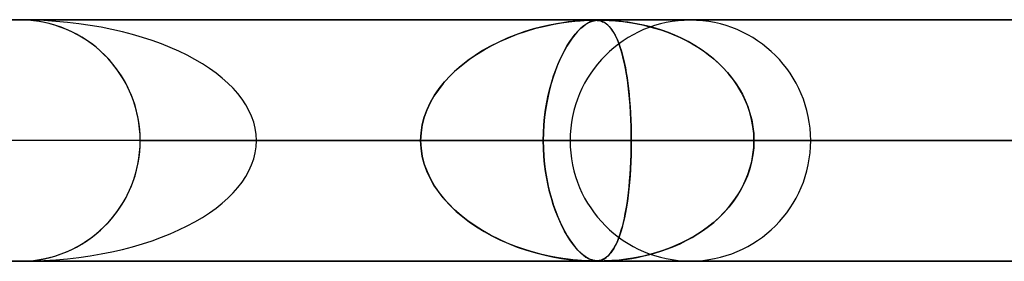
# Model space of a CAD drawing. Header units: millimetres. Extents: x -635 to 635, y -772 to 772.
# Tile 19 of 32: x 0 to 41, y 761 to 772. Entities that reach past the tile are written whole.
import ezdxf

# ---------------------------------------------------------------- set-up
doc = ezdxf.new("R2010")
doc.units = ezdxf.units.MM
doc.layers.add('HIDDEN', color=7, linetype='Continuous')
doc.layers.add('THICK', color=7, linetype='Continuous')

msp = doc.modelspace()

# ---------------------------------------------------------------- linework, layer by layer
at = {"layer": 'HIDDEN'}
for p, q in [((0, 771.49), (-474.699, 771.49)), ((-474.699, 771.49), (0, 771.49)), ((0.113, 771.489), (-0.113, 771.489)), ((474.699, 771.49), (0, 771.49)), ((0, 771.49), (474.699, 771.49)), ((0.341, 771.478), (0.113, 771.489)), ((454.892, 771.48), (0.316, 771.48)), ((0.571, 771.457), (0.341, 771.478)), ((0.802, 771.425), (0.571, 771.457)), ((1.034, 771.382), (0.802, 771.425)), ((1.264, 771.328), (1.034, 771.382)), ((1.493, 771.262), (1.264, 771.328)), ((1.719, 771.185), (1.493, 771.262)), ((21.662, 771.208), (21.321, 771.118)), ((21.41, 771.143), (21.794, 771.239)), ((21.978, 771.279), (21.662, 771.208)), ((21.794, 771.239), (22.153, 771.314)), ((22.267, 771.335), (21.978, 771.279)), ((22.153, 771.314), (22.483, 771.37)), ((22.526, 771.377), (22.267, 771.335)), ((22.483, 771.37), (22.779, 771.411)), ((22.752, 771.408), (22.526, 771.377)), ((22.954, 771.431), (22.752, 771.408)), ((22.779, 771.411), (23.036, 771.44)), ((23.138, 771.449), (22.954, 771.431)), ((23.036, 771.44), (23.251, 771.458)), ((23.301, 771.461), (23.138, 771.449)), ((23.348, 771.208), (23.248, 771.118)), ((23.251, 771.458), (23.418, 771.469)), ((23.274, 771.143), (23.387, 771.239)), ((23.442, 771.47), (23.301, 771.461)), ((23.441, 771.279), (23.348, 771.208)), ((23.387, 771.239), (23.492, 771.314)), ((23.418, 771.469), (23.545, 771.475)), ((23.526, 771.335), (23.441, 771.279)), ((23.557, 771.475), (23.442, 771.47)), ((23.492, 771.314), (23.589, 771.37)), ((23.602, 771.377), (23.526, 771.335)), ((23.545, 771.475), (23.641, 771.478)), ((23.649, 771.478), (23.557, 771.475)), ((23.589, 771.37), (23.677, 771.411)), ((23.669, 771.408), (23.602, 771.377)), ((23.641, 771.478), (23.72, 771.479)), ((23.724, 771.479), (23.649, 771.478)), ((23.731, 771.431), (23.669, 771.408)), ((23.677, 771.411), (23.757, 771.44)), ((23.72, 771.479), (23.788, 771.48)), ((23.788, 771.48), (23.724, 771.479)), ((23.79, 771.449), (23.731, 771.431)), ((23.757, 771.44), (23.828, 771.458)), ((23.843, 771.48), (23.788, 771.48)), ((23.846, 771.461), (23.79, 771.449)), ((23.796, 771.48), (23.853, 771.479)), ((23.828, 771.458), (23.891, 771.469)), ((23.893, 771.478), (23.843, 771.48)), ((23.9, 771.47), (23.846, 771.461)), ((23.853, 771.479), (23.903, 771.478)), ((23.891, 771.469), (23.946, 771.475)), ((23.94, 771.475), (23.893, 771.478)), ((23.952, 771.475), (23.9, 771.47)), ((23.903, 771.478), (23.953, 771.474)), ((23.987, 771.471), (23.94, 771.475)), ((23.946, 771.475), (23.997, 771.478)), ((24.002, 771.478), (23.952, 771.475)), ((23.953, 771.474), (24.002, 771.469)), ((24.036, 771.463), (23.987, 771.471)), ((23.997, 771.478), (24.051, 771.479)), ((24.053, 771.479), (24.002, 771.478)), ((24.002, 771.469), (24.048, 771.461)), ((24.085, 771.452), (24.036, 771.463)), ((24.048, 771.461), (24.093, 771.45)), ((24.051, 771.479), (24.11, 771.48)), ((24.11, 771.48), (24.053, 771.479)), ((24.135, 771.437), (24.085, 771.452)), ((24.093, 771.45), (24.136, 771.437)), ((24.11, 771.48), (24.176, 771.479)), ((24.173, 771.48), (24.11, 771.48)), ((24.184, 771.418), (24.135, 771.437)), ((24.136, 771.437), (24.183, 771.419)), ((24.245, 771.478), (24.173, 771.48)), ((24.176, 771.479), (24.251, 771.478)), ((24.183, 771.419), (24.232, 771.395)), ((24.235, 771.393), (24.184, 771.418)), ((24.232, 771.395), (24.285, 771.364)), ((24.288, 771.361), (24.235, 771.393)), ((24.331, 771.475), (24.245, 771.478)), ((24.251, 771.478), (24.344, 771.475)), ((24.285, 771.364), (24.34, 771.326)), ((24.344, 771.321), (24.288, 771.361)), ((24.436, 771.471), (24.331, 771.475)), ((24.34, 771.326), (24.397, 771.278)), ((24.344, 771.475), (24.457, 771.469)), ((24.401, 771.272), (24.344, 771.321)), ((24.397, 771.278), (24.456, 771.22)), ((24.461, 771.213), (24.401, 771.272)), ((24.564, 771.463), (24.436, 771.471)), ((24.456, 771.22), (24.516, 771.15)), ((24.457, 771.469), (24.583, 771.462)), ((24.521, 771.143), (24.461, 771.213)), ((24.711, 771.452), (24.564, 771.463)), ((24.583, 771.462), (24.718, 771.451)), ((24.872, 771.437), (24.711, 771.452)), ((24.718, 771.451), (24.861, 771.438)), ((24.861, 771.438), (25.022, 771.421)), ((25.046, 771.418), (24.872, 771.437)), ((25.022, 771.421), (25.202, 771.398)), ((25.232, 771.393), (25.046, 771.418)), ((25.202, 771.398), (25.4, 771.368)), ((25.435, 771.361), (25.232, 771.393)), ((25.4, 771.368), (25.614, 771.33)), ((25.653, 771.321), (25.435, 771.361)), ((25.614, 771.33), (25.843, 771.283)), ((25.884, 771.272), (25.653, 771.321)), ((25.843, 771.283), (26.085, 771.225)), ((26.128, 771.213), (25.884, 771.272)), ((26.085, 771.225), (26.339, 771.156)), ((26.381, 771.143), (26.128, 771.213)), ((1.941, 771.098), (1.719, 771.185)), ((2.159, 771), (1.941, 771.098)), ((2.371, 770.892), (2.159, 771)), ((2.578, 770.774), (2.371, 770.892)), ((20.585, 770.877), (20.223, 770.733)), ((20.277, 770.756), (20.643, 770.899)), ((20.957, 771.007), (20.585, 770.877)), ((20.643, 770.899), (21.021, 771.028)), ((21.321, 771.118), (20.957, 771.007)), ((21.021, 771.028), (21.41, 771.143)), ((23.027, 770.877), (22.916, 770.733)), ((22.933, 770.756), (23.044, 770.899)), ((23.139, 771.007), (23.027, 770.877)), ((23.044, 770.899), (23.158, 771.028)), ((23.248, 771.118), (23.139, 771.007)), ((23.158, 771.028), (23.274, 771.143)), ((24.516, 771.15), (24.577, 771.068)), ((24.582, 771.061), (24.521, 771.143)), ((24.577, 771.068), (24.639, 770.972)), ((24.643, 770.966), (24.582, 771.061)), ((24.639, 770.972), (24.699, 770.866)), ((24.705, 770.856), (24.643, 770.966)), ((24.699, 770.866), (24.757, 770.751)), ((24.766, 770.732), (24.705, 770.856)), ((26.339, 771.156), (26.603, 771.075)), ((26.643, 771.061), (26.381, 771.143)), ((26.603, 771.075), (26.874, 770.98)), ((26.912, 770.966), (26.643, 771.061)), ((26.874, 770.98), (27.141, 770.875)), ((27.184, 770.856), (26.912, 770.966)), ((27.141, 770.875), (27.401, 770.76)), ((27.46, 770.732), (27.184, 770.856)), ((2.777, 770.648), (2.578, 770.774)), ((2.97, 770.513), (2.777, 770.648)), ((3.154, 770.37), (2.97, 770.513)), ((19.53, 770.403), (19.203, 770.218)), ((19.263, 770.254), (19.587, 770.433)), ((19.871, 770.574), (19.53, 770.403)), ((19.587, 770.433), (19.925, 770.6)), ((20.223, 770.733), (19.871, 770.574)), ((19.925, 770.6), (20.277, 770.756)), ((22.699, 770.403), (22.595, 770.218)), ((22.615, 770.254), (22.717, 770.433)), ((22.807, 770.574), (22.699, 770.403)), ((22.717, 770.433), (22.824, 770.6)), ((22.916, 770.733), (22.807, 770.574)), ((22.824, 770.6), (22.933, 770.756)), ((24.757, 770.751), (24.812, 770.627)), ((24.826, 770.592), (24.766, 770.732)), ((24.812, 770.627), (24.864, 770.493)), ((24.884, 770.437), (24.826, 770.592)), ((24.864, 770.493), (24.914, 770.35)), ((24.939, 770.269), (24.884, 770.437)), ((27.401, 770.76), (27.654, 770.635)), ((27.737, 770.592), (27.46, 770.732)), ((27.654, 770.635), (27.899, 770.502)), ((28.009, 770.437), (27.737, 770.592)), ((27.899, 770.502), (28.135, 770.359)), ((28.272, 770.269), (28.009, 770.437)), ((3.329, 770.22), (3.154, 770.37)), ((3.495, 770.065), (3.329, 770.22)), ((3.653, 769.904), (3.495, 770.065)), ((18.889, 770.021), (18.591, 769.811)), ((18.662, 769.863), (18.955, 770.064)), ((19.203, 770.218), (18.889, 770.021)), ((18.955, 770.064), (19.263, 770.254)), ((22.494, 770.021), (22.396, 769.811)), ((22.42, 769.863), (22.515, 770.064)), ((22.595, 770.218), (22.494, 770.021)), ((22.515, 770.064), (22.615, 770.254)), ((24.914, 770.35), (24.961, 770.198)), ((24.992, 770.089), (24.939, 770.269)), ((24.961, 770.198), (25.006, 770.037)), ((25.042, 769.897), (24.992, 770.089)), ((25.006, 770.037), (25.049, 769.868)), ((28.135, 770.359), (28.363, 770.207)), ((28.525, 770.089), (28.272, 770.269)), ((28.363, 770.207), (28.582, 770.046)), ((28.768, 769.897), (28.525, 770.089)), ((28.582, 770.046), (28.792, 769.876)), ((3.806, 769.733), (3.653, 769.904)), ((3.952, 769.553), (3.806, 769.733)), ((18.309, 769.59), (18.044, 769.358)), ((18.113, 769.421), (18.381, 769.649)), ((18.591, 769.811), (18.309, 769.59)), ((18.381, 769.649), (18.662, 769.863)), ((22.303, 769.59), (22.214, 769.358)), ((22.237, 769.421), (22.327, 769.649)), ((22.396, 769.811), (22.303, 769.59)), ((22.327, 769.649), (22.42, 769.863)), ((25.088, 769.692), (25.042, 769.897)), ((25.049, 769.868), (25.089, 769.689)), ((25.132, 769.474), (25.088, 769.692)), ((25.089, 769.689), (25.127, 769.501)), ((28.998, 769.692), (28.768, 769.897)), ((28.792, 769.876), (28.992, 769.698)), ((28.992, 769.698), (29.183, 769.509)), ((29.216, 769.474), (28.998, 769.692)), ((4.091, 769.365), (3.952, 769.553)), ((4.222, 769.169), (4.091, 769.365)), ((4.344, 768.965), (4.222, 769.169)), ((17.624, 768.923), (17.86, 769.179)), ((18.044, 769.358), (17.798, 769.115)), ((17.86, 769.179), (18.113, 769.421)), ((22.071, 768.923), (22.151, 769.179)), ((22.214, 769.358), (22.13, 769.115)), ((22.151, 769.179), (22.237, 769.421)), ((25.127, 769.501), (25.163, 769.302)), ((25.172, 769.245), (25.132, 769.474)), ((25.163, 769.302), (25.196, 769.093)), ((25.209, 769.004), (25.172, 769.245)), ((29.183, 769.509), (29.364, 769.31)), ((29.42, 769.245), (29.216, 769.474)), ((29.364, 769.31), (29.536, 769.101)), ((29.609, 769.004), (29.42, 769.245)), ((4.457, 768.756), (4.344, 768.965)), ((4.56, 768.54), (4.457, 768.756)), ((17.572, 768.863), (17.368, 768.601)), ((17.407, 768.654), (17.624, 768.923)), ((17.798, 769.115), (17.572, 768.863)), ((22.053, 768.863), (21.982, 768.601)), ((21.996, 768.654), (22.071, 768.923)), ((22.13, 769.115), (22.053, 768.863)), ((25.196, 769.093), (25.227, 768.874)), ((25.242, 768.754), (25.209, 769.004)), ((25.227, 768.874), (25.255, 768.645)), ((25.272, 768.493), (25.242, 768.754)), ((29.536, 769.101), (29.696, 768.881)), ((29.781, 768.754), (29.609, 769.004)), ((29.696, 768.881), (29.845, 768.651)), ((29.936, 768.493), (29.781, 768.754)), ((4.653, 768.32), (4.56, 768.54)), ((17.042, 768.079), (17.213, 768.373)), ((17.368, 768.601), (17.185, 768.329)), ((17.213, 768.373), (17.407, 768.654)), ((21.869, 768.079), (21.928, 768.373)), ((21.982, 768.601), (21.919, 768.329)), ((21.928, 768.373), (21.996, 768.654)), ((25.255, 768.645), (25.281, 768.405)), ((25.298, 768.223), (25.272, 768.493)), ((25.281, 768.405), (25.304, 768.155)), ((29.845, 768.651), (29.98, 768.411)), ((30.072, 768.223), (29.936, 768.493)), ((29.98, 768.411), (30.101, 768.16)), ((4.735, 768.096), (4.653, 768.32)), ((4.806, 767.869), (4.735, 768.096)), ((17.026, 768.049), (16.891, 767.758)), ((16.898, 767.774), (17.042, 768.079)), ((17.185, 768.329), (17.026, 768.049)), ((21.863, 768.049), (21.815, 767.758)), ((21.818, 767.774), (21.869, 768.079)), ((21.919, 768.329), (21.863, 768.049)), ((25.32, 767.945), (25.298, 768.223)), ((25.304, 768.155), (25.323, 767.895)), ((25.338, 767.66), (25.32, 767.945)), ((30.19, 767.945), (30.072, 768.223)), ((30.101, 768.16), (30.207, 767.9)), ((30.287, 767.66), (30.19, 767.945)), ((4.866, 767.639), (4.806, 767.869)), ((4.915, 767.408), (4.866, 767.639)), ((16.891, 767.758), (16.782, 767.456)), ((16.783, 767.46), (16.898, 767.774)), ((21.777, 767.46), (21.818, 767.774)), ((21.815, 767.758), (21.777, 767.456)), ((25.323, 767.895), (25.34, 767.626)), ((25.352, 767.371), (25.338, 767.66)), ((25.34, 767.626), (25.353, 767.348)), ((30.207, 767.9), (30.296, 767.63)), ((30.363, 767.371), (30.287, 767.66)), ((30.296, 767.63), (30.367, 767.351)), ((4.953, 767.177), (4.915, 767.408)), ((4.979, 766.946), (4.953, 767.177)), ((16.701, 767.143), (16.65, 766.819)), ((16.65, 766.814), (16.7, 767.138)), ((16.7, 767.138), (16.783, 767.46)), ((16.782, 767.456), (16.701, 767.143)), ((21.748, 767.143), (21.729, 766.819)), ((21.729, 766.814), (21.747, 767.138)), ((21.747, 767.138), (21.777, 767.46)), ((21.777, 767.456), (21.748, 767.143)), ((25.362, 767.079), (25.352, 767.371)), ((25.353, 767.348), (25.363, 767.065)), ((30.417, 767.079), (30.363, 767.371)), ((30.367, 767.351), (30.419, 767.067)), ((4.995, 766.717), (4.979, 766.946)), ((5, 766.49), (4.995, 766.717)), ((16.65, 766.819), (16.633, 766.49)), ((16.633, 766.49), (16.65, 766.814)), ((21.729, 766.819), (21.723, 766.49)), ((21.723, 766.49), (21.729, 766.814)), ((25.368, 766.785), (25.362, 767.079)), ((25.363, 767.065), (25.368, 766.778)), ((25.37, 766.49), (25.368, 766.785)), ((25.368, 766.778), (25.37, 766.49)), ((30.45, 766.785), (30.417, 767.079)), ((30.419, 767.067), (30.45, 766.779)), ((30.461, 766.49), (30.45, 766.785)), ((30.45, 766.779), (30.461, 766.49)), ((4.995, 766.263), (5, 766.49)), ((5, 766.49), (49.472, 766.49)), ((40.847, 766.49), (5, 766.49)), ((49.472, 766.49), (5, 766.49)), ((5, 766.49), (40.847, 766.49)), ((5, 766.49), (73.479, 766.49)), ((64.873, 766.49), (5, 766.49)), ((73.479, 766.49), (5, 766.49)), ((5, 766.49), (64.873, 766.49)), ((5, 766.49), (97.458, 766.49)), ((88.859, 766.49), (5, 766.49)), ((97.458, 766.49), (5, 766.49)), ((5, 766.49), (88.859, 766.49)), ((5, 766.49), (121.426, 766.49)), ((112.83, 766.49), (5, 766.49)), ((121.426, 766.49), (5, 766.49)), ((5, 766.49), (112.83, 766.49)), ((5, 766.49), (145.388, 766.49)), ((136.794, 766.49), (5, 766.49)), ((145.388, 766.49), (5, 766.49)), ((5, 766.49), (136.794, 766.49)), ((5, 766.49), (169.347, 766.49)), ((160.754, 766.49), (5, 766.49)), ((169.347, 766.49), (5, 766.49)), ((5, 766.49), (160.754, 766.49)), ((5, 766.49), (193.304, 766.49)), ((184.711, 766.49), (5, 766.49)), ((193.304, 766.49), (5, 766.49)), ((5, 766.49), (184.711, 766.49)), ((5, 766.49), (217.259, 766.49)), ((208.667, 766.49), (5, 766.49)), ((217.259, 766.49), (5, 766.49)), ((5, 766.49), (208.667, 766.49)), ((5, 766.49), (241.213, 766.49)), ((232.622, 766.49), (5, 766.49)), ((241.213, 766.49), (5, 766.49)), ((5, 766.49), (232.622, 766.49)), ((5, 766.49), (265.167, 766.49)), ((256.576, 766.49), (5, 766.49)), ((265.167, 766.49), (5, 766.49)), ((5, 766.49), (256.576, 766.49)), ((5, 766.49), (289.12, 766.49)), ((280.529, 766.49), (5, 766.49)), ((289.12, 766.49), (5, 766.49)), ((5, 766.49), (280.529, 766.49)), ((5, 766.49), (313.072, 766.49)), ((304.481, 766.49), (5, 766.49)), ((313.072, 766.49), (5, 766.49)), ((5, 766.49), (304.481, 766.49)), ((5, 766.49), (337.025, 766.49)), ((328.434, 766.49), (5, 766.49)), ((337.025, 766.49), (5, 766.49)), ((5, 766.49), (328.434, 766.49)), ((5, 766.49), (360.977, 766.49)), ((352.386, 766.49), (5, 766.49)), ((360.977, 766.49), (5, 766.49)), ((5, 766.49), (352.386, 766.49)), ((5, 766.49), (384.928, 766.49)), ((376.338, 766.49), (5, 766.49)), ((384.928, 766.49), (5, 766.49)), ((5, 766.49), (376.338, 766.49)), ((5, 766.49), (408.88, 766.49)), ((400.289, 766.49), (5, 766.49)), ((408.88, 766.49), (5, 766.49)), ((5, 766.49), (400.289, 766.49)), ((5, 766.49), (432.831, 766.49)), ((424.241, 766.49), (5, 766.49)), ((432.831, 766.49), (5, 766.49)), ((5, 766.49), (424.241, 766.49)), ((5, 766.49), (456.783, 766.49)), ((448.192, 766.49), (5, 766.49)), ((456.783, 766.49), (5, 766.49)), ((5, 766.49), (448.192, 766.49)), ((5, 766.49), (25.37, 766.49)), ((16.633, 766.49), (5, 766.49)), ((25.37, 766.49), (5, 766.49)), ((5, 766.49), (16.633, 766.49)), ((5, 766.49), (16.633, 766.49)), ((5, 766.49), (5, 766.49)), ((5, 766.49), (5, 766.49)), ((5, 766.49), (5, 766.49)), ((5, 766.49), (5, 766.49)), ((5, 766.49), (5, 766.49)), ((5, 766.49), (5, 766.49)), ((5, 766.49), (5, 766.49)), ((5, 766.49), (5, 766.49)), ((5, 766.49), (5, 766.49)), ((5, 766.49), (5, 766.49)), ((5, 766.49), (5, 766.49)), ((5, 766.49), (5, 766.49)), ((5, 766.49), (5, 766.49)), ((5, 766.49), (5, 766.49)), ((5, 766.49), (5, 766.49)), ((5, 766.49), (5, 766.49)), ((5, 766.49), (5, 766.49)), ((5, 766.49), (5, 766.49)), ((5, 766.49), (5, 766.49)), ((5, 766.49), (5, 766.49)), ((5, 766.49), (5, 766.49)), ((5, 766.49), (5, 766.49)), ((5, 766.49), (5, 766.49)), ((5, 766.49), (5, 766.49)), ((5, 766.49), (5, 766.49)), ((5, 766.49), (5, 766.49)), ((5, 766.49), (5, 766.49)), ((5, 766.49), (5, 766.49)), ((5, 766.49), (5, 766.49)), ((5, 766.49), (5, 766.49)), ((5, 766.49), (5, 766.49)), ((5, 766.49), (5, 766.49)), ((5, 766.49), (5, 766.49)), ((5, 766.49), (5, 766.49)), ((5, 766.49), (5, 766.49)), ((5, 766.49), (5, 766.49)), ((5, 766.49), (5, 766.49)), ((5, 766.49), (5, 766.49)), ((5, 766.49), (5, 766.49)), ((5, 766.49), (5, 766.49)), ((16.633, 766.49), (5, 766.49)), ((21.723, 766.49), (9.822, 766.49)), ((9.822, 766.49), (21.723, 766.49)), ((16.65, 766.161), (16.633, 766.49)), ((16.633, 766.49), (16.65, 766.166)), ((21.723, 766.49), (21.729, 766.166)), ((22.835, 766.49), (21.723, 766.49)), ((21.73, 766.158), (21.723, 766.49)), ((21.723, 766.49), (22.835, 766.49)), ((25.37, 766.49), (25.368, 766.195)), ((25.368, 766.201), (25.37, 766.49)), ((25.37, 766.49), (40.847, 766.49)), ((40.847, 766.49), (25.37, 766.49)), ((30.45, 766.201), (30.461, 766.49)), ((30.461, 766.49), (30.45, 766.195)), ((32.815, 766.49), (30.461, 766.49)), ((32.815, 766.49), (30.461, 766.49)), ((45.937, 766.49), (30.461, 766.49)), ((30.461, 766.49), (45.937, 766.49)), ((4.953, 765.803), (4.979, 766.034)), ((4.979, 766.034), (4.995, 766.263)), ((16.65, 766.166), (16.7, 765.842)), ((16.701, 765.837), (16.65, 766.161)), ((21.729, 766.166), (21.747, 765.842)), ((21.748, 765.832), (21.73, 766.158)), ((25.362, 765.901), (25.352, 765.609)), ((25.353, 765.629), (25.363, 765.913)), ((25.368, 766.195), (25.362, 765.901)), ((25.363, 765.913), (25.368, 766.201)), ((30.417, 765.901), (30.363, 765.609)), ((30.367, 765.629), (30.419, 765.913)), ((30.45, 766.195), (30.417, 765.901)), ((30.419, 765.913), (30.45, 766.201)), ((4.866, 765.341), (4.915, 765.572)), ((4.915, 765.572), (4.953, 765.803)), ((16.7, 765.842), (16.783, 765.52)), ((16.782, 765.524), (16.701, 765.837)), ((16.891, 765.222), (16.782, 765.524)), ((16.783, 765.52), (16.898, 765.206)), ((21.747, 765.842), (21.777, 765.52)), ((21.777, 765.517), (21.748, 765.832)), ((21.777, 765.52), (21.818, 765.206)), ((21.817, 765.212), (21.777, 765.517)), ((25.352, 765.609), (25.338, 765.32)), ((25.34, 765.35), (25.353, 765.629)), ((30.363, 765.609), (30.287, 765.32)), ((30.296, 765.35), (30.367, 765.629)), ((4.735, 764.884), (4.806, 765.111)), ((4.806, 765.111), (4.866, 765.341)), ((17.026, 764.931), (16.891, 765.222)), ((16.898, 765.206), (17.042, 764.901)), ((21.865, 764.919), (21.817, 765.212)), ((21.818, 765.206), (21.869, 764.901)), ((25.303, 764.82), (25.323, 765.08)), ((25.338, 765.32), (25.32, 765.035)), ((25.323, 765.08), (25.34, 765.35)), ((30.101, 764.82), (30.207, 765.08)), ((30.287, 765.32), (30.19, 765.035)), ((30.207, 765.08), (30.296, 765.35)), ((4.56, 764.44), (4.653, 764.66)), ((4.653, 764.66), (4.735, 764.884)), ((17.185, 764.651), (17.026, 764.931)), ((17.042, 764.901), (17.213, 764.607)), ((21.922, 764.637), (21.865, 764.919)), ((21.869, 764.901), (21.928, 764.607)), ((25.298, 764.757), (25.272, 764.487)), ((25.28, 764.569), (25.303, 764.82)), ((25.32, 765.035), (25.298, 764.757)), ((30.072, 764.757), (29.936, 764.487)), ((29.98, 764.569), (30.101, 764.82)), ((30.19, 765.035), (30.072, 764.757)), ((4.457, 764.224), (4.56, 764.44)), ((17.368, 764.379), (17.185, 764.651)), ((17.213, 764.607), (17.407, 764.326)), ((17.572, 764.117), (17.368, 764.379)), ((17.407, 764.326), (17.624, 764.057)), ((21.986, 764.364), (21.922, 764.637)), ((21.928, 764.607), (21.996, 764.326)), ((22.058, 764.1), (21.986, 764.364)), ((21.996, 764.326), (22.071, 764.057)), ((25.226, 764.099), (25.254, 764.329)), ((25.272, 764.487), (25.242, 764.226)), ((25.254, 764.329), (25.28, 764.569)), ((29.696, 764.099), (29.845, 764.329)), ((29.936, 764.487), (29.781, 764.226)), ((29.845, 764.329), (29.98, 764.569)), ((4.222, 763.811), (4.344, 764.015)), ((4.344, 764.015), (4.457, 764.224)), ((17.798, 763.865), (17.572, 764.117)), ((17.624, 764.057), (17.86, 763.801)), ((18.044, 763.622), (17.798, 763.865)), ((22.136, 763.846), (22.058, 764.1)), ((22.071, 764.057), (22.151, 763.801)), ((22.221, 763.603), (22.136, 763.846)), ((25.161, 763.67), (25.195, 763.879)), ((25.209, 763.976), (25.172, 763.735)), ((25.195, 763.879), (25.226, 764.099)), ((25.242, 764.226), (25.209, 763.976)), ((29.364, 763.67), (29.536, 763.879)), ((29.609, 763.976), (29.42, 763.735)), ((29.536, 763.879), (29.696, 764.099)), ((29.781, 764.226), (29.609, 763.976)), ((3.952, 763.427), (4.091, 763.615)), ((4.091, 763.615), (4.222, 763.811)), ((17.86, 763.801), (18.113, 763.559)), ((18.309, 763.39), (18.044, 763.622)), ((18.113, 763.559), (18.381, 763.331)), ((22.151, 763.801), (22.237, 763.559)), ((22.311, 763.37), (22.221, 763.603)), ((22.237, 763.559), (22.327, 763.331)), ((25.087, 763.282), (25.125, 763.471)), ((25.132, 763.506), (25.088, 763.288)), ((25.125, 763.471), (25.161, 763.67)), ((25.172, 763.735), (25.132, 763.506)), ((28.992, 763.282), (29.183, 763.471)), ((29.216, 763.506), (28.998, 763.288)), ((29.183, 763.471), (29.364, 763.67)), ((29.42, 763.735), (29.216, 763.506)), ((3.495, 762.915), (3.653, 763.076)), ((3.653, 763.076), (3.806, 763.247)), ((3.806, 763.247), (3.952, 763.427)), ((18.591, 763.169), (18.309, 763.39)), ((18.381, 763.331), (18.662, 763.117)), ((18.889, 762.959), (18.591, 763.169)), ((18.662, 763.117), (18.955, 762.916)), ((22.405, 763.148), (22.311, 763.37)), ((22.327, 763.331), (22.42, 763.117)), ((22.504, 762.938), (22.405, 763.148)), ((22.42, 763.117), (22.515, 762.916)), ((25.042, 763.083), (24.992, 762.891)), ((25.004, 762.934), (25.047, 763.104)), ((25.088, 763.288), (25.042, 763.083)), ((25.047, 763.104), (25.087, 763.282)), ((28.768, 763.083), (28.525, 762.891)), ((28.582, 762.934), (28.792, 763.104)), ((28.998, 763.288), (28.768, 763.083)), ((28.792, 763.104), (28.992, 763.282)), ((3.154, 762.61), (3.329, 762.76)), ((3.329, 762.76), (3.495, 762.915)), ((19.203, 762.762), (18.889, 762.959)), ((18.955, 762.916), (19.263, 762.726)), ((19.53, 762.577), (19.203, 762.762)), ((19.263, 762.726), (19.587, 762.547)), ((22.607, 762.74), (22.504, 762.938)), ((22.515, 762.916), (22.615, 762.726)), ((22.712, 762.556), (22.607, 762.74)), ((22.615, 762.726), (22.717, 762.547)), ((24.861, 762.478), (24.911, 762.621)), ((24.939, 762.711), (24.884, 762.543)), ((24.911, 762.621), (24.959, 762.773)), ((24.992, 762.891), (24.939, 762.711)), ((24.959, 762.773), (25.004, 762.934)), ((27.899, 762.478), (28.135, 762.621)), ((28.272, 762.711), (28.009, 762.543)), ((28.135, 762.621), (28.363, 762.773)), ((28.525, 762.891), (28.272, 762.711)), ((28.363, 762.773), (28.582, 762.934)), ((2.578, 762.206), (2.777, 762.332)), ((2.777, 762.332), (2.97, 762.468)), ((2.97, 762.468), (3.154, 762.61)), ((19.871, 762.406), (19.53, 762.577)), ((19.587, 762.547), (19.925, 762.38)), ((20.223, 762.247), (19.871, 762.406)), ((19.925, 762.38), (20.277, 762.224)), ((20.585, 762.103), (20.223, 762.247)), ((20.277, 762.224), (20.643, 762.081)), ((22.821, 762.384), (22.712, 762.556)), ((22.717, 762.547), (22.824, 762.38)), ((22.931, 762.227), (22.821, 762.384)), ((22.824, 762.38), (22.933, 762.224)), ((23.043, 762.083), (22.931, 762.227)), ((22.933, 762.224), (23.044, 762.081)), ((24.695, 762.105), (24.753, 762.22)), ((24.766, 762.248), (24.705, 762.124)), ((24.753, 762.22), (24.808, 762.345)), ((24.826, 762.388), (24.766, 762.248)), ((24.808, 762.345), (24.861, 762.478)), ((24.884, 762.543), (24.826, 762.388)), ((27.141, 762.105), (27.401, 762.22)), ((27.46, 762.248), (27.184, 762.124)), ((27.401, 762.22), (27.654, 762.345)), ((27.737, 762.388), (27.46, 762.248)), ((27.654, 762.345), (27.899, 762.478)), ((28.009, 762.543), (27.737, 762.388)), ((1.719, 761.795), (1.941, 761.882)), ((1.941, 761.882), (2.159, 761.98)), ((2.159, 761.98), (2.371, 762.088)), ((2.371, 762.088), (2.578, 762.206)), ((20.957, 761.973), (20.585, 762.103)), ((20.643, 762.081), (21.021, 761.952)), ((21.321, 761.862), (20.957, 761.973)), ((21.021, 761.952), (21.41, 761.837)), ((21.662, 761.772), (21.321, 761.862)), ((21.41, 761.837), (21.794, 761.741)), ((23.157, 761.954), (23.043, 762.083)), ((23.044, 762.081), (23.158, 761.952)), ((23.265, 761.846), (23.157, 761.954)), ((23.158, 761.952), (23.274, 761.837)), ((23.365, 761.759), (23.265, 761.846)), ((23.274, 761.837), (23.387, 761.741)), ((24.45, 761.755), (24.511, 761.823)), ((24.521, 761.837), (24.461, 761.767)), ((24.511, 761.823), (24.572, 761.905)), ((24.582, 761.919), (24.521, 761.837)), ((24.572, 761.905), (24.635, 762)), ((24.643, 762.014), (24.582, 761.919)), ((24.635, 762), (24.695, 762.105)), ((24.705, 762.124), (24.643, 762.014)), ((26.085, 761.755), (26.339, 761.823)), ((26.381, 761.837), (26.128, 761.767)), ((26.339, 761.823), (26.603, 761.905)), ((26.643, 761.919), (26.381, 761.837)), ((26.603, 761.905), (26.874, 762)), ((26.912, 762.014), (26.643, 761.919)), ((26.874, 762), (27.141, 762.105)), ((27.184, 762.124), (26.912, 762.014)), ((-474.699, 761.49), (0, 761.49)), ((0, 761.49), (-474.699, 761.49)), ((-0.113, 761.491), (0.113, 761.491)), ((0, 761.49), (474.699, 761.49)), ((474.699, 761.49), (0, 761.49)), ((0.113, 761.491), (0.341, 761.502)), ((0.316, 761.5), (47.739, 761.5)), ((0.316, 761.5), (71.689, 761.5)), ((0.316, 761.5), (95.639, 761.5)), ((0.316, 761.5), (119.59, 761.5)), ((0.316, 761.5), (143.54, 761.5)), ((0.316, 761.5), (167.49, 761.5)), ((0.316, 761.5), (191.44, 761.5)), ((0.316, 761.5), (215.39, 761.5)), ((0.316, 761.5), (239.34, 761.5)), ((0.316, 761.5), (263.291, 761.5)), ((0.316, 761.5), (287.241, 761.5)), ((0.316, 761.5), (311.191, 761.5)), ((0.316, 761.5), (335.141, 761.5)), ((0.316, 761.5), (359.091, 761.5)), ((0.316, 761.5), (383.041, 761.5)), ((0.316, 761.5), (406.991, 761.5)), ((0.316, 761.5), (430.942, 761.5)), ((0.316, 761.5), (454.892, 761.5)), ((0.316, 761.5), (23.788, 761.5)), ((0.329, 761.5), (454.892, 761.5)), ((0.341, 761.502), (0.571, 761.523)), ((0.571, 761.523), (0.802, 761.555)), ((0.802, 761.555), (1.034, 761.598)), ((1.034, 761.598), (1.264, 761.653)), ((1.264, 761.653), (1.493, 761.718)), ((1.493, 761.718), (1.719, 761.795)), ((21.978, 761.701), (21.662, 761.772)), ((21.794, 761.741), (22.153, 761.666)), ((22.267, 761.645), (21.978, 761.701)), ((22.153, 761.666), (22.483, 761.61)), ((22.526, 761.603), (22.267, 761.645)), ((22.483, 761.61), (22.779, 761.569)), ((22.752, 761.572), (22.526, 761.603)), ((22.954, 761.549), (22.752, 761.572)), ((22.779, 761.569), (23.036, 761.54)), ((23.138, 761.531), (22.954, 761.549)), ((23.036, 761.54), (23.251, 761.522)), ((23.301, 761.519), (23.138, 761.531)), ((23.251, 761.522), (23.418, 761.511)), ((23.442, 761.51), (23.301, 761.519)), ((23.457, 761.69), (23.365, 761.759)), ((23.387, 761.741), (23.492, 761.666)), ((23.418, 761.511), (23.545, 761.505)), ((23.557, 761.505), (23.442, 761.51)), ((23.541, 761.636), (23.457, 761.69)), ((23.492, 761.666), (23.589, 761.61)), ((23.616, 761.596), (23.541, 761.636)), ((23.545, 761.505), (23.641, 761.502)), ((23.649, 761.502), (23.557, 761.505)), ((23.589, 761.61), (23.677, 761.569)), ((23.682, 761.567), (23.616, 761.596)), ((23.641, 761.502), (23.72, 761.501)), ((23.724, 761.5), (23.649, 761.502)), ((23.677, 761.569), (23.757, 761.54)), ((23.744, 761.545), (23.682, 761.567)), ((23.72, 761.501), (23.788, 761.5)), ((23.788, 761.5), (23.724, 761.5)), ((23.802, 761.528), (23.744, 761.545)), ((23.757, 761.54), (23.828, 761.522)), ((23.788, 761.5), (23.846, 761.501)), ((23.843, 761.5), (23.788, 761.5)), ((23.859, 761.517), (23.802, 761.528)), ((23.828, 761.522), (23.891, 761.511)), ((23.893, 761.502), (23.843, 761.5)), ((23.846, 761.501), (23.897, 761.502)), ((23.913, 761.509), (23.859, 761.517)), ((23.891, 761.511), (23.946, 761.505)), ((23.94, 761.505), (23.893, 761.502)), ((23.897, 761.502), (23.947, 761.505)), ((23.964, 761.504), (23.913, 761.509)), ((23.987, 761.509), (23.94, 761.505)), ((23.946, 761.505), (23.997, 761.502)), ((23.947, 761.505), (23.996, 761.511)), ((24.014, 761.502), (23.964, 761.504)), ((24.036, 761.517), (23.987, 761.509)), ((23.996, 761.511), (24.043, 761.518)), ((23.997, 761.502), (24.051, 761.501)), ((24.068, 761.5), (24.014, 761.502)), ((24.085, 761.528), (24.036, 761.517)), ((24.043, 761.518), (24.088, 761.529)), ((24.051, 761.501), (24.11, 761.5)), ((24.135, 761.543), (24.085, 761.528)), ((24.088, 761.529), (24.131, 761.542)), ((24.108, 761.5), (24.107, 761.5)), ((24.109, 761.5), (24.108, 761.5)), ((24.108, 761.5), (24.108, 761.5)), ((24.11, 761.5), (24.109, 761.5)), ((24.109, 761.5), (24.109, 761.5)), ((24.109, 761.5), (24.109, 761.5)), ((24.11, 761.5), (24.176, 761.501)), ((24.173, 761.5), (24.11, 761.5)), ((24.131, 761.542), (24.178, 761.559)), ((24.184, 761.562), (24.135, 761.543)), ((24.245, 761.502), (24.173, 761.5)), ((24.176, 761.501), (24.251, 761.502)), ((24.178, 761.559), (24.227, 761.582)), ((24.235, 761.587), (24.184, 761.562)), ((24.227, 761.582), (24.279, 761.612)), ((24.288, 761.619), (24.235, 761.587)), ((24.331, 761.505), (24.245, 761.502)), ((24.251, 761.502), (24.344, 761.505)), ((24.279, 761.612), (24.334, 761.65)), ((24.344, 761.659), (24.288, 761.619)), ((24.436, 761.509), (24.331, 761.505)), ((24.334, 761.65), (24.391, 761.697)), ((24.401, 761.708), (24.344, 761.659)), ((24.344, 761.505), (24.457, 761.511)), ((24.391, 761.697), (24.45, 761.755)), ((24.461, 761.767), (24.401, 761.708)), ((24.564, 761.517), (24.436, 761.509)), ((24.457, 761.511), (24.583, 761.518)), ((24.711, 761.528), (24.564, 761.517)), ((24.583, 761.518), (24.718, 761.529)), ((24.872, 761.543), (24.711, 761.528)), ((24.718, 761.529), (24.861, 761.542)), ((24.861, 761.542), (25.022, 761.559)), ((25.046, 761.562), (24.872, 761.543)), ((25.022, 761.559), (25.202, 761.582)), ((25.232, 761.587), (25.046, 761.562)), ((25.202, 761.582), (25.4, 761.612)), ((25.435, 761.619), (25.232, 761.587)), ((25.4, 761.612), (25.614, 761.65)), ((25.653, 761.659), (25.435, 761.619)), ((25.614, 761.65), (25.843, 761.697)), ((25.884, 761.708), (25.653, 761.659)), ((25.843, 761.697), (26.085, 761.755)), ((26.128, 761.767), (25.884, 761.708))]:
    msp.add_line(p, q, dxfattribs=at)
for start, end in [(0, 180), (180, 0)]:
    msp.add_arc((27.825, 766.49), 4.99, start, end, dxfattribs=at)
for major_axis, ratio, start_param, end_param in [((9.822, 0), 0.509041, 1.570796, 3.141593), ((-5, 0), 1, -1.570796, 0), ((9.822, 0), 0.509041, 0, 1.570796), ((-5, 0), 1, -3.141593, -1.570796), ((9.822, 0), 0.509041, 3.141593, 4.712389), ((-5, 0), 1, 0, 1.570796), ((9.822, 0), 0.509041, -1.570796, 0), ((-5, 0), 1, 1.570796, 3.141593)]:
    msp.add_ellipse((0, 766.49), major_axis=major_axis, ratio=ratio, start_param=start_param, end_param=end_param, dxfattribs=at)
at = {"layer": 'THICK'}
for p, q in [((-606.5, 771.5), (606.5, 771.5)), ((606.5, 766.5), (-606.5, 766.5))]:
    msp.add_line(p, q, dxfattribs=at)

doc.saveas('drawing.dxf')
